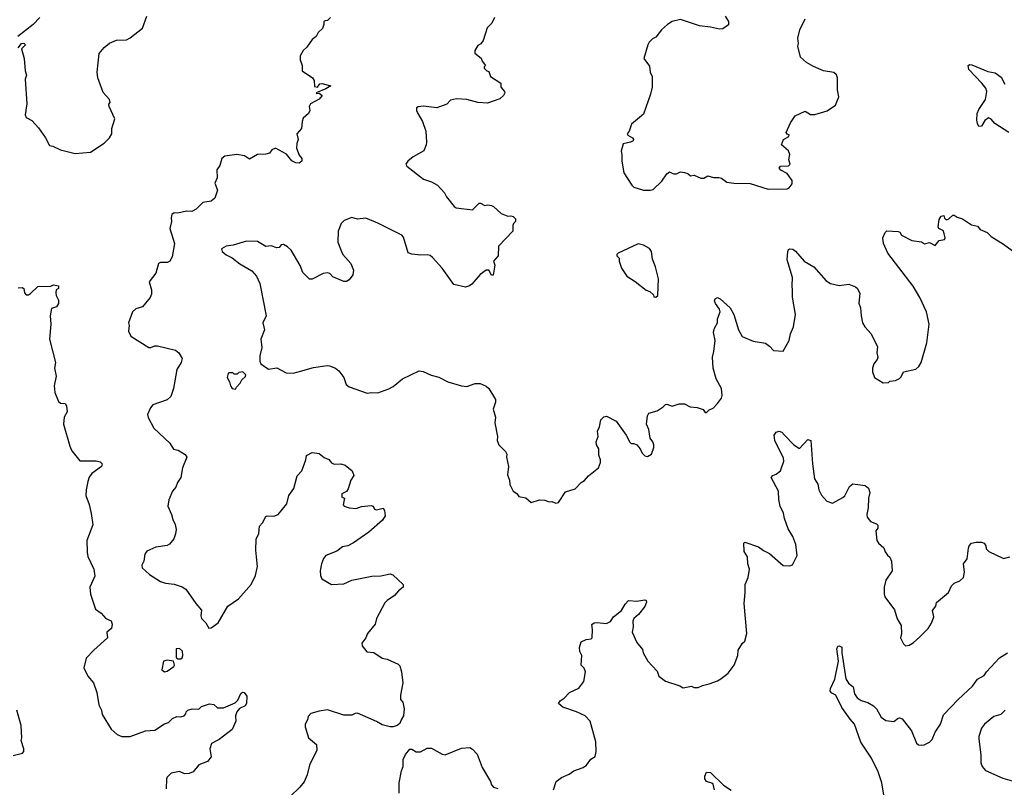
# Model space of a CAD drawing. Extents: x 2293878 to 2522763, y 823964 to 1006972.
# Tile 15 of 256: x 2318797 to 2325991, y 893213 to 898819. Entities that reach past the tile are written whole.
import ezdxf

# ---------------------------------------------------------------- set-up
doc = ezdxf.new("R2010")
doc.units = 0

msp = doc.modelspace()

# ---------------------------------------------------------------- linework, layer by layer
at = {"layer": '0CON20XD'}
for points in [[(2318944.2, 898835.8), (2318895, 898783.8), (2318783.8, 898695)], [(2318785, 898612.5), (2318810, 898645), (2318827.5, 898647.5), (2318840, 898635), (2318810, 898605), (2318828.6, 898535), (2318837.5, 898445), (2318845.8, 898415), (2318836.7, 898385), (2318848.6, 898205), (2318836.7, 898125), (2318843.6, 898103.6), (2318885, 898082.5), (2318935, 898030), (2318986.2, 897955), (2319015, 897900), (2319040, 897895), (2319095, 897867.5), (2319202.7, 897842.7), (2319315, 897850.5), (2319415, 897917.5), (2319453.3, 897955), (2319470, 897985), (2319470, 898025), (2319493.3, 898095), (2319450, 898185), (2319448.3, 898201.7), (2319457.5, 898215), (2319453.3, 898235), (2319407.3, 898287.3), (2319367.1, 898395), (2319363.1, 898435), (2319377.6, 898572.4), (2319413.4, 898616.6), (2319453.2, 898646.8), (2319505, 898669.2), (2319578.3, 898671.7), (2319604, 898686), (2319693.6, 898756.4), (2319726.1, 898843.9)], [(2321067.5, 898835), (2321047, 898813), (2321028.3, 898811.7), (2321020, 898805), (2321020, 898785), (2321008.8, 898755), (2320977.5, 898725), (2320962.5, 898695), (2320935, 898673.3), (2320895, 898617.5), (2320867.5, 898595), (2320847.5, 898555), (2320847.5, 898525), (2320860, 898485), (2320860, 898445), (2320937.5, 898395), (2320947.5, 898375), (2320951.7, 898331.7), (2320973.3, 898326.7), (2320990.7, 898349.3), (2321005, 898353.3), (2321070, 898335), (2321035, 898314), (2320962.5, 898285), (2320965, 898280), (2320985, 898282.5), (2321006.7, 898265), (2320985, 898238.8), (2320922.5, 898205), (2320912.5, 898185), (2320917.5, 898155), (2320907.5, 898135), (2320869.3, 898100.7), (2320860, 898075), (2320855.9, 898024.1), (2320822.5, 897985), (2320832.5, 897945), (2320822.5, 897915), (2320820.7, 897880.7), (2320839.3, 897829.3), (2320857.5, 897805), (2320857.5, 897785), (2320839.3, 897770.7), (2320815, 897772.5), (2320785, 897787.5), (2320747.3, 897837.3), (2320665, 897881.2), (2320640.5, 897869.5), (2320622.5, 897845), (2320595, 897836.2), (2320535, 897833.3), (2320475, 897800), (2320440, 897825), (2320383.6, 897833.6), (2320295, 897823.3), (2320273.9, 897806.1), (2320260, 897755), (2320237, 897723), (2320240, 897665), (2320224, 897625), (2320241.2, 897575), (2320223.3, 897515), (2320195, 897494), (2320135, 897483.8), (2320086.7, 897435), (2320055, 897418.8), (2320015, 897420), (2319953, 897407), (2319925, 897408.8), (2319908.8, 897395), (2319902.7, 897372.7), (2319906, 897345), (2319894.2, 897295), (2319927.8, 897185), (2319912.1, 897087.9), (2319895, 897056.2), (2319877.5, 897045), (2319825, 897046.7), (2319811.7, 897038.3), (2319791.9, 896968.1), (2319743.8, 896905), (2319761.2, 896845), (2319760, 896815), (2319750.7, 896789.3), (2319695, 896722.5), (2319645, 896707.5), (2319622.5, 896685), (2319592.5, 896605), (2319597.5, 896585), (2319592.5, 896545), (2319608.3, 896508.3), (2319740, 896425), (2319756.1, 896423.9), (2319785, 896437.5), (2319803, 896437), (2319935.7, 896405.7), (2319960, 896385), (2319983.3, 896345), (2319975.8, 896315), (2319944.3, 896265), (2319922, 896125), (2319902.1, 896067.9), (2319875, 896042.5), (2319768.8, 896005), (2319752, 895985), (2319730, 895935), (2319735, 895912.5), (2319776.2, 895835), (2319893.8, 895725), (2319921.9, 895681.9), (2319955, 895674), (2320005, 895643.8), (2320018, 895625), (2319986.2, 895545), (2319974, 895475), (2319950.9, 895439.1), (2319938, 895405), (2319914, 895375), (2319887, 895313), (2319880, 895265), (2319905.8, 895205.8), (2319915, 895167.5), (2319933.2, 895133.2), (2319940, 895095), (2319936.2, 895065), (2319922.3, 895027.7), (2319891.2, 894988.8), (2319875, 894978), (2319793, 894967), (2319725, 894936.7), (2319711.2, 894915), (2319703.8, 894865), (2319690, 894835), (2319691.2, 894815), (2319745.9, 894765.9), (2319825.8, 894715.8), (2319863.6, 894703.6), (2319925, 894696.9), (2319985, 894678.1), (2320010.9, 894660.9), (2320083.8, 894555), (2320126.1, 894506.1), (2320121.2, 894465), (2320126.4, 894446.4), (2320157.5, 894415), (2320180, 894375), (2320195, 894376.7), (2320247, 894413), (2320318.8, 894535), (2320395, 894590), (2320487.2, 894692.8), (2320519.1, 894760.9), (2320535.5, 894825), (2320528.2, 894895), (2320522.3, 894945), (2320524.5, 895025), (2320545, 895067.5), (2320548.8, 895121.2), (2320571.2, 895145), (2320595, 895191.2), (2320605, 895195.8), (2320655, 895192.5), (2320685, 895204.2), (2320747.9, 895282.1), (2320764.3, 895345), (2320800, 895395), (2320825, 895487.5), (2320857.5, 895525), (2320887.5, 895605), (2320892.5, 895635), (2320935, 895657.5), (2320985, 895650), (2321021.4, 895621.4), (2321055.8, 895605.8), (2321075, 895582.5), (2321093.6, 895573.6), (2321143.6, 895576.4), (2321175, 895566.7), (2321226.7, 895525), (2321239.3, 895490.7), (2321216.7, 895455), (2321197.7, 895392.3), (2321185, 895372.5), (2321150, 895355), (2321151.7, 895331.7), (2321170, 895325), (2321160, 895275), (2321167.5, 895265), (2321205, 895253.3), (2321255, 895250), (2321295, 895263.8), (2321365, 895270), (2321380, 895265), (2321390, 895245), (2321405, 895240), (2321451.7, 895251.7), (2321462.5, 895235), (2321466.7, 895195), (2321447.5, 895165)], [(2322266.1, 898833.9), (2322246.1, 898793.9), (2322211.7, 898758.3), (2322183.6, 898666.4), (2322166.4, 898643.6), (2322145, 898630), (2322122.5, 898595), (2322122.5, 898575), (2322168.3, 898538.3), (2322176.4, 898516.4), (2322200, 898485), (2322190, 898475), (2322190, 898465), (2322210, 898445), (2322225, 898440), (2322237.5, 898405), (2322312.5, 898355), (2322312.5, 898325), (2322340, 898295), (2322342.5, 898285), (2322332.5, 898265), (2322305, 898240), (2322215, 898210), (2322144.6, 898214.6), (2322065, 898235.5), (2321988.8, 898241.2), (2321945, 898230), (2321918.3, 898201.7), (2321845.4, 898174.6), (2321746.3, 898186.3), (2321707.7, 898182.3), (2321696.7, 898175), (2321696.7, 898155), (2321707, 898133), (2321741.2, 898075), (2321764, 898005), (2321770, 897925), (2321766, 897905), (2321749.7, 897860.3), (2321672.7, 897817.3), (2321633.3, 897785), (2321618.8, 897765), (2321625, 897750), (2321746.7, 897655), (2321805, 897634.3), (2321850.3, 897610.3), (2321900, 897555), (2321916.2, 897525), (2321971.2, 897455), (2321985.8, 897445.8), (2322105, 897430), (2322155, 897480), (2322165, 897480), (2322195, 897462.5), (2322215, 897467.5), (2322245, 897462.5), (2322260, 897455), (2322313.9, 897403.9), (2322363, 897383), (2322385, 897386.7), (2322401.7, 897381.7), (2322420, 897365), (2322420, 897345), (2322405, 897330), (2322400, 897315), (2322400, 897275), (2322296.7, 897165), (2322293.3, 897095), (2322260, 897055), (2322267.5, 897025), (2322256.1, 896953.9), (2322243.6, 896953.6), (2322225, 896990), (2322205, 896990), (2322161.7, 896958.3), (2322101.7, 896888.3), (2322084.1, 896875.9), (2322055, 896866.2), (2321970, 896885), (2321885, 897003.8), (2321812.9, 897082.9), (2321795, 897096.2), (2321775, 897101.2), (2321728.3, 897098.3), (2321663, 897107), (2321636.4, 897116.4), (2321600.5, 897230.5), (2321588.8, 897245), (2321415, 897334), (2321325, 897369.2), (2321265, 897361.2), (2321225, 897374), (2321167, 897353), (2321145, 897330), (2321124.2, 897275), (2321121.4, 897195), (2321147.5, 897125), (2321158, 897105), (2321217.3, 897037.3), (2321235, 896990), (2321231.2, 896955), (2321205, 896920), (2321185, 896907.5), (2321165, 896906.7), (2321085, 896940), (2321062.5, 896965), (2321045, 896971.2), (2321015, 896966.2), (2320935, 896923.3), (2320915, 896923.3), (2320865, 896973.3), (2320846.2, 897023.8), (2320780, 897135), (2320755, 897160), (2320725, 897176.2), (2320706.4, 897173.6), (2320693.6, 897156.4), (2320675, 897152), (2320635, 897166.2), (2320595, 897163.3), (2320535, 897198), (2320455, 897202.5), (2320357, 897173), (2320305, 897164), (2320272.5, 897145), (2320277.5, 897125), (2320305, 897101.2), (2320349.7, 897079.7), (2320405, 897036.2), (2320492.5, 896985), (2320527.5, 896945), (2320551.7, 896891.7), (2320598, 896655), (2320574, 896605), (2320586.7, 896555), (2320560, 896485), (2320566.7, 896425), (2320552.5, 896365), (2320552.5, 896325), (2320560, 896305), (2320615, 896267.5), (2320675, 896276.2), (2320745, 896240), (2320795, 896236.2), (2320831.7, 896248.3), (2320945, 896278), (2321043.9, 896293.9), (2321060.5, 896290.5), (2321105, 896273.3), (2321130, 896255), (2321166.2, 896205), (2321183.3, 896155), (2321205, 896137.5), (2321335, 896091.2), (2321365, 896096.7), (2321415, 896094), (2321495, 896122), (2321525, 896139.2), (2321594.5, 896195.5), (2321715, 896254), (2321745, 896248.8), (2321802.5, 896222.5), (2321859.3, 896209.3), (2321925, 896174), (2322025, 896144), (2322065, 896140), (2322125, 896160.8), (2322161.2, 896161.2), (2322205, 896142.5), (2322225.7, 896125.7), (2322273.3, 896045), (2322273.3, 896025), (2322256, 895975), (2322273.3, 895915), (2322268.8, 895875), (2322288.8, 895775), (2322286.7, 895745), (2322298.8, 895715), (2322346.2, 895665), (2322356.2, 895645), (2322353.9, 895623.9), (2322368, 895555), (2322362, 895495), (2322376.2, 895455), (2322377.5, 895425), (2322402.5, 895375), (2322429.3, 895359.3), (2322445, 895337.5), (2322495, 895326.7), (2322535, 895292.5), (2322595, 895312.5), (2322635, 895310), (2322665, 895297.5), (2322685, 895300), (2322715, 895287.5), (2322735, 895293.3)], [(2323952.5, 898845), (2323976.7, 898805), (2323975, 898782.5), (2323935, 898753.3), (2323909.3, 898749.3), (2323845, 898764), (2323765, 898773.1), (2323625, 898820), (2323565, 898806.2), (2323530, 898785), (2323486.1, 898743.9), (2323445, 898692.5), (2323420.7, 898679.3), (2323397.5, 898655), (2323386.7, 898635), (2323357.5, 898535), (2323399.5, 898479.5), (2323404, 898435), (2323419.2, 898405), (2323417.8, 898325), (2323406.9, 898275), (2323355, 898130), (2323266.7, 898055), (2323250, 898005), (2323236.7, 897985), (2323240, 897975), (2323275.7, 897955), (2323281.4, 897945), (2323278.6, 897935), (2323260, 897925), (2323207.1, 897912.9), (2323192.3, 897857.7), (2323197.7, 897832.3), (2323196.2, 897785), (2323211.7, 897701.7), (2323269.5, 897609.5), (2323285, 897596.2), (2323354, 897574), (2323405, 897573.3)], [(2323405, 897573.3), (2323425, 897580), (2323489.5, 897640.5), (2323525, 897692.5), (2323545, 897707.5), (2323575, 897692.5), (2323595, 897693.3), (2323625, 897706.7), (2323655, 897703.3), (2323680, 897695), (2323698.3, 897678.3), (2323725, 897682.5), (2323775, 897662.5), (2323795, 897662.5), (2323825, 897677.5), (2323866.4, 897666.4), (2323905, 897666), (2323925, 897661.2), (2323965, 897632.5), (2324015, 897624.2), (2324135, 897623.3), (2324265, 897581.9), (2324405, 897582.5), (2324419.3, 897590.7), (2324440.7, 897619.3), (2324441.2, 897645), (2324403.8, 897695), (2324358.8, 897718.8), (2324346.9, 897735), (2324355, 897749.4), (2324415, 897751.5), (2324426.7, 897765), (2324417.5, 897795), (2324423.3, 897835), (2324415, 897860), (2324363.3, 897905), (2324377.5, 897945), (2324417.5, 897965), (2324418.3, 897978.3), (2324403.6, 897983.6), (2324397.5, 897995), (2324430, 898065), (2324464.2, 898115.8), (2324535, 898150), (2324575, 898126.2), (2324606.7, 898126.7), (2324697.7, 898152.3), (2324757.5, 898195), (2324782.5, 898255), (2324773, 898307), (2324773.3, 898395), (2324765.8, 898415.8), (2324745, 898432.5), (2324670, 898445), (2324596.4, 898476.4), (2324546.4, 898506.4), (2324502.5, 898545), (2324482.5, 898625), (2324487.5, 898645), (2324483.3, 898685), (2324497.5, 898745), (2324536.7, 898825)], [(2326024, 897996), (2325921.2, 898061.2), (2325895, 898093.3), (2325875, 898103.3), (2325848.3, 898081.7), (2325825, 898042.5), (2325805, 898040), (2325795, 898060), (2325790, 898085), (2325794, 898135), (2325805, 898162.5), (2325854.2, 898235), (2325864.3, 898295), (2325855, 898318.8), (2325827.5, 898355), (2325731.2, 898455), (2325727.5, 898485), (2325739.3, 898490.7), (2325755, 898488.8), (2325871.7, 898441.7), (2325925, 898430), (2325968.3, 898398.3), (2325995, 898348.8)], [(2322735, 895293.3), (2322785, 895370), (2322855, 895392.5), (2322900.5, 895439.5), (2322925, 895452.5), (2322952.3, 895487.7), (2323026.7, 895545), (2323040, 895585), (2323040, 895605), (2323029.3, 895639.3), (2323028.8, 895685), (2323011.2, 895715), (2323008.8, 895735), (2323023.8, 895775), (2323018.8, 895815), (2323033.9, 895846.1), (2323044.1, 895895.9), (2323065, 895917.5), (2323085, 895922.5), (2323155, 895886.7), (2323228.8, 895785), (2323255, 895732.5), (2323265, 895723.3), (2323285, 895723.3), (2323305, 895713.3), (2323330, 895685), (2323345, 895652.5), (2323365, 895633.3), (2323385, 895630), (2323413, 895647), (2323430, 895695), (2323430, 895715), (2323423.3, 895735), (2323402.7, 895762.7), (2323393.3, 895825), (2323376.2, 895865), (2323383.9, 895926.1), (2323393.6, 895946.4), (2323455, 895962.5), (2323499.3, 895990.7), (2323515, 896007.5), (2323525, 896010), (2323565, 895997.5), (2323615, 896013.3), (2323635, 896013.8), (2323655, 896012.5), (2323695, 895991.2), (2323746.1, 895986.1), (2323791.7, 895971.7), (2323805, 895950), (2323815, 895950), (2323835, 895970), (2323865, 895982.5), (2323896.7, 896015), (2323924.2, 896055.8), (2323928.8, 896075), (2323924, 896125), (2323886, 896196), (2323862.9, 896275), (2323858.6, 896355), (2323870, 896395), (2323878.6, 896475), (2323867.5, 896535), (2323874.2, 896565.8), (2323896.7, 896605), (2323896.2, 896635), (2323914, 896685), (2323910, 896705), (2323880, 896745), (2323873.8, 896765), (2323879.3, 896780.7), (2323895, 896790), (2323915, 896781.2), (2323989.2, 896715), (2324015.5, 896665.5), (2324050, 896555), (2324075, 896506.2), (2324155, 896471.2), (2324245.6, 896455.6), (2324276.7, 896435), (2324305, 896403.3), (2324375, 896397.5), (2324418.8, 896475), (2324430, 896525), (2324452, 896575), (2324464.3, 896665), (2324443.2, 896793.2), (2324444.4, 896844.4), (2324440, 896875), (2324444.3, 896935), (2324403.9, 897066.1), (2324408.8, 897125), (2324415, 897140), (2324425, 897146), (2324445, 897142), (2324465, 897128), (2324528.8, 897055), (2324600, 897015), (2324690.7, 896910.7), (2324721.7, 896891.7), (2324785, 896877.5), (2324855, 896886.2), (2324905, 896868.8), (2324918.8, 896855), (2324935, 896820), (2324927.7, 896747.7), (2324940, 896715), (2324944.2, 896655), (2324955.9, 896605.9), (2324971.2, 896575), (2325018, 896525), (2325065, 896430), (2325060, 896385), (2325066.2, 896355), (2325063, 896337), (2325037.5, 896305), (2325027.5, 896275), (2325027, 896247), (2325042.5, 896205), (2325105, 896167.5), (2325145, 896170), (2325155, 896180), (2325197, 896183), (2325225, 896197.5), (2325238.3, 896211.7), (2325255, 896246.7), (2325345, 896267.5), (2325366.7, 896285), (2325384, 896315), (2325425, 896460), (2325442.5, 896595), (2325422.5, 896685), (2325375, 896790), (2325325, 896873.8), (2325140, 897115), (2325107.5, 897185), (2325103, 897227), (2325120, 897265), (2325133, 897277), (2325215, 897272.5), (2325226.7, 897266.7), (2325240, 897245), (2325315, 897206.7), (2325385, 897197.5), (2325407, 897183), (2325445, 897192.5), (2325485, 897170), (2325515, 897207.5), (2325555, 897213.3), (2325560, 897225), (2325546.2, 897276.2), (2325513.6, 897293.6), (2325507, 897307), (2325515, 897360), (2325530, 897385), (2325548.3, 897388.3), (2325555, 897370), (2325565, 897360), (2325575, 897360), (2325586.4, 897363.6), (2325615, 897392.5), (2325625, 897392.5), (2325646.4, 897376.4), (2325685, 897363.8), (2325715.6, 897345.6), (2325750.5, 897320.5), (2325795, 897310), (2325815.9, 897285.9), (2325865, 897264), (2325895, 897236.2), (2325985, 897180), (2326102.5, 897095)], [(2323445, 896792.5), (2323460, 896805), (2323463.6, 896926.4), (2323443.8, 897015), (2323420.7, 897070.7), (2323413.3, 897125), (2323397.7, 897147.7), (2323355, 897173.3), (2323315, 897182.5), (2323170, 897115), (2323160, 897105), (2323160, 897095), (2323177, 897077), (2323177.5, 897055), (2323193.3, 897005), (2323232.5, 896945), (2323295, 896907.5), (2323373.9, 896843.9), (2323400, 896835), (2323428.3, 896808.3), (2323430, 896795), (2323445, 896792.5)], [(2318785, 896860), (2318815, 896862.5), (2318826.4, 896856.4), (2318832.5, 896825), (2318845, 896810), (2318861.7, 896808.3), (2318875, 896820), (2318930.7, 896869.3), (2319025, 896872.5), (2319045, 896882.5), (2319080, 896875), (2319080, 896855), (2319063, 896847), (2319060, 896825), (2319062.5, 896805), (2319081.7, 896771.7), (2319080, 896745), (2319065, 896722.5), (2319030, 896710), (2319020, 896655), (2319024, 896595), (2319015.8, 896485), (2319059.2, 896315), (2319051.2, 896275), (2319064, 896215), (2319048.8, 896145), (2319053.3, 896095), (2319081.2, 896031.2), (2319095, 896017.5), (2319130, 896015), (2319139.3, 895999.3), (2319143.3, 895955), (2319121.2, 895915), (2319116.2, 895865), (2319163.6, 895703.6), (2319179.1, 895669.1), (2319237, 895597), (2319355, 895597.1), (2319385, 895590), (2319400, 895575), (2319396, 895555), (2319324, 895505), (2319305, 895476.7), (2319294.4, 895445.6), (2319281.9, 895385), (2319280.6, 895345), (2319305, 895277.5), (2319318.3, 895211.7), (2319330.7, 895129.3), (2319286.9, 895015), (2319289.7, 894929.7), (2319295, 894897.5), (2319338, 894805), (2319345.7, 894755.7), (2319310.6, 894675), (2319313.4, 894623.4), (2319350, 894515), (2319393.3, 894485), (2319427.5, 894445), (2319465, 894427.5), (2319473.3, 894405), (2319468.3, 894371.7), (2319433.3, 894345), (2319437.5, 894305), (2319338, 894215), (2319282, 894155), (2319266.2, 894085), (2319293.8, 894025), (2319335.8, 893975), (2319360, 893905), (2319374.3, 893815), (2319394.2, 893775), (2319400, 893745), (2319465, 893636.7), (2319508.6, 893598.6), (2319544.1, 893584.1), (2319605, 893583.8), (2319715.9, 893624.1), (2319785, 893630), (2319855, 893676.7), (2319885, 893686.7), (2319914.3, 893715.7), (2319945, 893728.8), (2319975, 893726.7), (2320000, 893735), (2320011.7, 893748.3), (2320013.3, 893765), (2320025, 893776.7), (2320056.4, 893786.4), (2320105, 893782.5), (2320126.4, 893803.6), (2320185, 893822.5), (2320215, 893817.5), (2320243, 893793), (2320285, 893793.8), (2320370.5, 893829.5), (2320390.7, 893849.3), (2320412.3, 893897.7), (2320425, 893906.7), (2320436.1, 893906.1), (2320457.5, 893877.5), (2320453.5, 893825), (2320445, 893808.6), (2320402.2, 893787.8), (2320384, 893765), (2320373.8, 893735), (2320375.6, 893695), (2320348.7, 893635), (2320255, 893562.7), (2320198.3, 893531.7), (2320186.7, 893495), (2320196.7, 893435), (2320169.5, 893400.5), (2320105, 893376.7), (2320065, 893326.2), (2320035, 893314), (2320000.7, 893310.7), (2319965, 893328.8), (2319904.2, 893315.8), (2319875, 893287.5), (2319870, 893275), (2319868.3, 893201.7)], [(2320375, 896120), (2320380, 896135), (2320407.5, 896165), (2320420.7, 896189.3), (2320447, 896213), (2320450, 896225), (2320427, 896247), (2320398.3, 896241.7), (2320385, 896230), (2320365, 896230), (2320355, 896240), (2320325, 896240), (2320320, 896235), (2320312.5, 896205), (2320330, 896175), (2320337.5, 896145), (2320350, 896125), (2320375, 896120)], [(2322696.7, 893195), (2322717.5, 893255), (2322756.7, 893285), (2322810.7, 893309.3), (2322845, 893332.5), (2322913.6, 893356.4), (2322937.5, 893375), (2322970.7, 893419.3), (2323001.7, 893438.3), (2323010, 893475), (2323006.1, 893546.1), (2322965.8, 893695.8), (2322927.5, 893735), (2322864.3, 893764.3), (2322765, 893798.8), (2322733.3, 893825), (2322746.1, 893843.9), (2322775, 893863.3), (2322814.2, 893905.8), (2322883, 893937), (2322920, 893985), (2322930, 894055), (2322922.5, 894082.5), (2322900, 894105), (2322903.3, 894175), (2322890, 894205), (2322887.5, 894235), (2322900, 894275), (2322935, 894292.5), (2322971.7, 894298.3), (2322980, 894305), (2322983.3, 894365), (2322978.3, 894401.7), (2322995, 894413.3), (2323016.1, 894416.1), (2323085, 894410), (2323115, 894423.3), (2323135, 894457.5), (2323195, 894503.8), (2323220.3, 894549.7), (2323245, 894576), (2323305, 894572), (2323365, 894582.5), (2323375, 894577.5), (2323377.5, 894565), (2323365, 894532.5), (2323318.8, 894475), (2323284.2, 894445.8), (2323276.2, 894425), (2323278.8, 894385), (2323271.2, 894345), (2323305, 894270), (2323348.3, 894218.3), (2323352.5, 894195), (2323387.5, 894135), (2323455, 894060), (2323467.5, 894025), (2323515, 893987.5), (2323620, 893955), (2323645, 893940), (2323705, 893952.5), (2323725, 893942.5), (2323755, 893942.5), (2323785, 893957.5), (2323835, 893967.5), (2323895, 893990), (2323920, 894005), (2323973.9, 894046.1), (2324016.7, 894105), (2324043.3, 894175), (2324046.7, 894215), (2324077.5, 894265), (2324095, 894280), (2324110, 894335), (2324090, 894555), (2324097.5, 894635), (2324098, 894695), (2324119.2, 894745), (2324128.6, 894805), (2324118.1, 894845), (2324115.5, 894895.5), (2324090.8, 894935), (2324087.5, 894995), (2324095, 895002.5), (2324195, 894970), (2324231.2, 894941.2), (2324275, 894920), (2324375, 894832.5), (2324425, 894830), (2324443, 894837), (2324476.7, 894905), (2324468, 894985), (2324446.2, 895045), (2324411.2, 895101.2), (2324384, 895175), (2324377.5, 895215), (2324354, 895265), (2324344.2, 895314.2), (2324342, 895375), (2324286.7, 895475), (2324299.3, 895490.7), (2324325, 895500), (2324356.7, 895525), (2324380, 895595), (2324377.7, 895617.7), (2324314, 895745), (2324310.8, 895785), (2324325, 895806.2), (2324345, 895814), (2324365, 895806.2), (2324385, 895784), (2324454.4, 895714.4), (2324495, 895686.7), (2324555, 895752.5), (2324577.5, 895745), (2324589.4, 895575), (2324604, 895465), (2324627.7, 895427.7), (2324636.1, 895386.1), (2324656.4, 895346.4), (2324695, 895303.3), (2324735, 895287.5), (2324810.5, 895329.5), (2324825, 895342.5), (2324859.5, 895410.5), (2324885, 895428.8), (2324975, 895416.7), (2324998.3, 895398.3), (2325007.5, 895365), (2324998.8, 895325), (2324997.3, 895252.7), (2324986.2, 895205), (2324990, 895185), (2325013.6, 895153.6), (2325056.2, 895136.2), (2325066.1, 895126.1), (2325066.7, 895105), (2325052.5, 895085), (2325060, 895015), (2325072.5, 894995), (2325110.7, 894960.7), (2325121.7, 894931.7), (2325137, 894907), (2325153.6, 894893.6), (2325166.7, 894865), (2325172.5, 894795), (2325126.7, 894725), (2325113.3, 894675), (2325112.5, 894625), (2325117.5, 894605), (2325188.3, 894508.3), (2325207.5, 894442.5), (2325236.7, 894395), (2325240, 894335), (2325232.5, 894305), (2325255, 894260), (2325270, 894245), (2325295, 894250), (2325325, 894267.5), (2325375, 894312.5), (2325435, 894373.3), (2325459.5, 894410.5), (2325477, 894457), (2325467.5, 894505), (2325490, 894535), (2325496.4, 894563.6), (2325582.5, 894635), (2325606.4, 894683.6), (2325625, 894702.5), (2325665, 894720), (2325692.5, 894745), (2325701.2, 894785), (2325693.8, 894845), (2325719.5, 894880.5), (2325729.5, 894960.5), (2325735, 894976.7), (2325752.5, 894995), (2325785, 895003.8), (2325825, 895003.8), (2325845, 894996.7), (2325857, 894977), (2325857.5, 894955), (2325877.5, 894935), (2325984.1, 894884.1), (2326032.5, 894895)], [(2321447.5, 895165), (2321348.8, 895075), (2321235, 894997.1), (2321195, 894977.5), (2321155, 894969.2), (2321115, 894938), (2321033.3, 894905), (2321016.7, 894885), (2321001.2, 894845), (2320992, 894795), (2320995, 894760), (2321004.4, 894734.4), (2321075, 894694), (2321165, 894699.2), (2321225, 894725.8), (2321370, 894755), (2321435, 894758), (2321505, 894771.2), (2321522.5, 894765), (2321600, 894695), (2321600, 894675), (2321565, 894647.5), (2321536.8, 894613.2), (2321481.7, 894578.3), (2321465, 894560), (2321403.8, 894445), (2321393.3, 894405), (2321337.5, 894335), (2321326.1, 894303.9), (2321297.5, 894265), (2321300, 894245), (2321333, 894203), (2321385, 894197.5), (2321445, 894156.7), (2321481.7, 894148.3), (2321563, 894113), (2321575, 894100), (2321586.1, 894056.1), (2321596.7, 893975), (2321580, 893885), (2321580, 893855), (2321597.5, 893835), (2321606.2, 893785), (2321602.5, 893735), (2321583.3, 893706.7), (2321575, 893680), (2321555, 893663.3), (2321525, 893653.3), (2321505, 893653.8), (2321445, 893668.8), (2321404.3, 893694.3), (2321265, 893753.8), (2321247.7, 893752.3), (2321225, 893738.8), (2321165, 893739.2), (2321045, 893778.8), (2320985, 893770), (2320925, 893752.5), (2320905, 893730), (2320900, 893705), (2320883.3, 893675), (2320883.3, 893655), (2320907.5, 893575), (2320966.1, 893526.1), (2320968.8, 893485), (2320915.7, 893375), (2320896.9, 893305), (2320875, 893253.8), (2320845, 893214), (2320774.5, 893145.5)], [(2319975, 894150.8), (2319985, 894158.8), (2319990, 894175), (2319985.9, 894205.9), (2319965.9, 894225.9), (2319940, 894225), (2319940.5, 894160.5), (2319952.3, 894152.3), (2319975, 894150.8)], [(2325111.1, 893155), (2325095.6, 893245), (2325068.9, 893325), (2325021.1, 893425), (2324942.1, 893542.1), (2324897.5, 893675), (2324865, 893710), (2324803.8, 893795), (2324760, 893885), (2324730.9, 893900.9), (2324720, 893915), (2324720.5, 893935), (2324753, 894003), (2324780, 894135), (2324766.7, 894225), (2324775, 894242.5), (2324785, 894246.7), (2324805, 894237.5), (2324803.8, 894195), (2324833.3, 894005), (2324852.3, 893972.3), (2324886.1, 893946.1), (2324896.1, 893896.1), (2324917, 893867), (2324945, 893847.5), (2324995, 893833.3), (2325035, 893806.7), (2325056.7, 893785), (2325092.5, 893725), (2325125, 893700), (2325185, 893692.5), (2325215, 893716.7), (2325225, 893720), (2325245, 893712.5), (2325313.8, 893625), (2325350, 893535), (2325364.1, 893524.1), (2325385, 893520), (2325405, 893522.5), (2325445, 893542.5), (2325465, 893562.5), (2325486.2, 893615), (2325526, 893675), (2325547, 893743), (2325653.3, 893855), (2325759.7, 893950.3), (2325795, 894003.3), (2325845, 894030), (2325861.2, 894055), (2325955, 894158.8), (2326013.9, 894196.1)], [(2319855, 894056.7), (2319875, 894061.2), (2319922.5, 894095), (2319927.5, 894105), (2319920, 894135), (2319875, 894141.2), (2319847.5, 894135), (2319835, 894070), (2319855, 894056.7)], [(2318750, 893445), (2318817, 893463), (2318827.5, 893475), (2318826.7, 893495), (2318807.5, 893555), (2318812.5, 893575), (2318808, 893665), (2318776.6, 893776.6)], [(2325998, 893775), (2325965, 893744.2), (2325915, 893728.8), (2325846.2, 893675), (2325825.7, 893644.3), (2325806.2, 893585), (2325804.2, 893565), (2325820.5, 893450.5), (2325820.5, 893390.5), (2325828.8, 893365), (2325854.5, 893334.5), (2325980.5, 893280.5), (2326065, 893256.2)], [(2321570.7, 893169.3), (2321570.8, 893245), (2321585.9, 893334.1), (2321598.8, 893365), (2321600, 893415), (2321616.4, 893453.6), (2321648.3, 893491.7), (2321661.7, 893491.7), (2321693, 893473), (2321725, 893472.5), (2321775, 893497.5), (2321805, 893498.8), (2321885, 893454), (2321905, 893448.8), (2322025, 893497.5), (2322085, 893503.3), (2322105, 893492.5), (2322140, 893455), (2322175, 893357.5), (2322236.1, 893256.1), (2322245, 893230), (2322260, 893215), (2322290, 893205)], [(2323874.6, 893194.6), (2323863.3, 893235), (2323854, 893244), (2323815, 893256), (2323803.1, 893275), (2323802.5, 893295), (2323816.4, 893323.6), (2323845, 893321.2), (2323938.7, 893228.7), (2323995, 893192)]]:
    msp.add_lwpolyline(points, dxfattribs=at)

doc.saveas('drawing.dxf')
